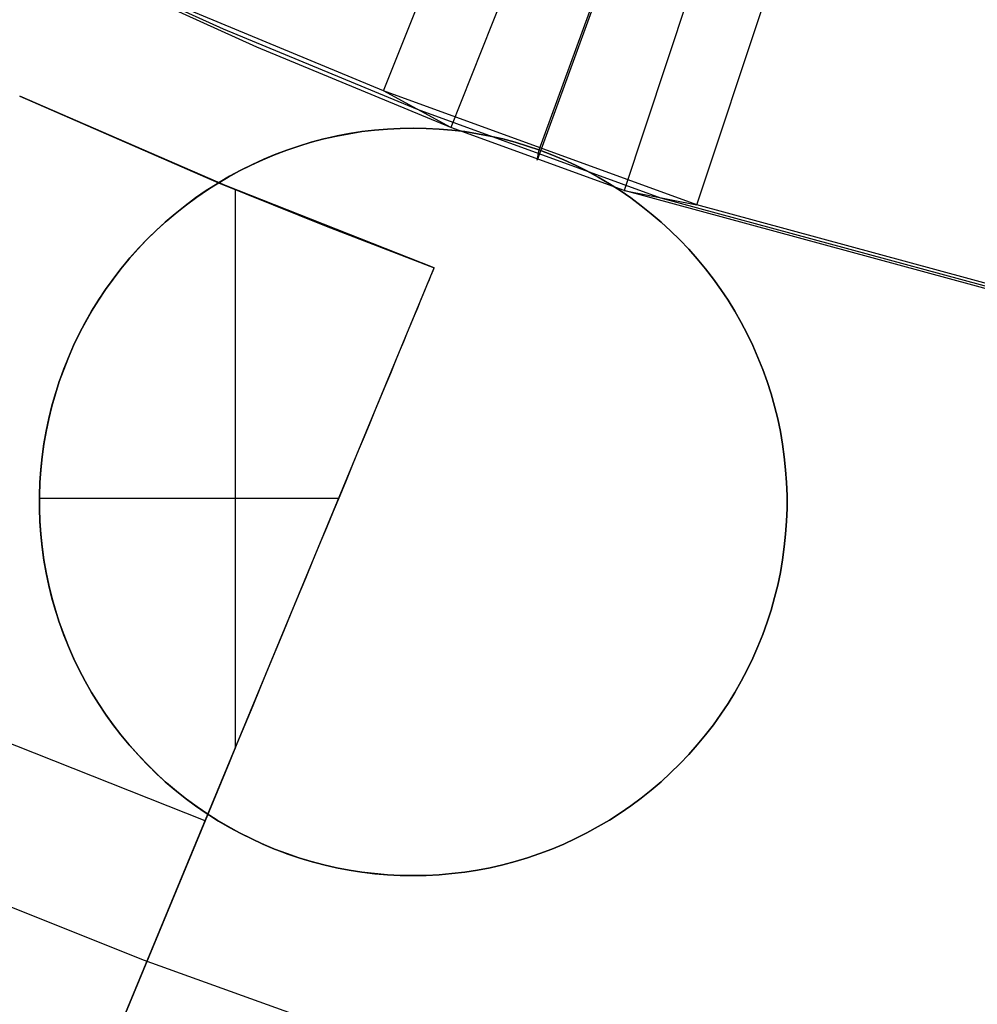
# Model space of a CAD drawing. Header units: millimetres. Extents: x 8929 to 10091, y -2708 to -1691.
# Tile 82 of 196: x 9500.96 to 9504.17, y -2080.94 to -2077.65. Entities that reach past the tile are written whole.
import ezdxf

# ---------------------------------------------------------------- set-up
doc = ezdxf.new("R2010")
doc.units = ezdxf.units.MM
doc.layers.add('COLOR EXT', color=7, linetype='Continuous')
doc.layers.add('PLASTICO NEGRO', color=7, linetype='Continuous')

msp = doc.modelspace()

# ---------------------------------------------------------------- linework, layer by layer
at = {"layer": 'COLOR EXT', "color": 30, "true_color": 0xff8d00}
for p, q in [((9500.9647, -2077.9071, 24.9035), (9500.9647, -2077.9071, 20.1035)), ((9500.9647, -2077.9071, 20.1035), (9501.6298, -2078.1966, 20.1035)), ((9501.6526, -2078.2061, 24.9035), (9500.9647, -2077.9071, 24.9035)), ((9500.9647, -2077.9071, 22.5035), (9501.6526, -2078.2061, 22.5035)), ((9502.1085, -2078.0257, 16.6035), (9502.0659, -2078.0324, 16.6035)), ((9502.0659, -2078.0324, 19.1035), (9502.1085, -2078.0257, 19.1035)), ((9502.11, -2078.0255, 20.1035), (9502.0677, -2078.0321, 20.1035)), ((9502.1513, -2078.0205, 16.6035), (9502.1085, -2078.0257, 16.6035)), ((9502.1085, -2078.0257, 19.1035), (9502.1513, -2078.0205, 19.1035)), ((9502.1524, -2078.0204, 20.1035), (9502.11, -2078.0255, 20.1035)), ((9502.1943, -2078.0168, 16.6035), (9502.1513, -2078.0205, 16.6035)), ((9502.1513, -2078.0205, 19.1035), (9502.1943, -2078.0168, 19.1035)), ((9502.1951, -2078.0168, 20.1035), (9502.1524, -2078.0204, 20.1035)), ((9502.2374, -2078.0146, 16.6035), (9502.1943, -2078.0168, 16.6035)), ((9502.1943, -2078.0168, 19.1035), (9502.2374, -2078.0146, 19.1035)), ((9502.2378, -2078.0146, 20.1035), (9502.1951, -2078.0168, 20.1035)), ((9502.2806, -2078.0138, 16.6035), (9502.2374, -2078.0146, 16.6035)), ((9502.2374, -2078.0146, 19.1035), (9502.2806, -2078.0138, 19.1035)), ((9502.2806, -2078.0138, 20.1035), (9502.2378, -2078.0146, 20.1035)), ((9502.2806, -2078.0138, 20.1035), (9502.3237, -2078.0146, 20.1035)), ((9502.2806, -2078.0138, 16.6035), (9502.2806, -2078.0138, 20.1035)), ((9502.3237, -2078.0146, 16.6035), (9502.2806, -2078.0138, 16.6035)), ((9502.2806, -2078.0138, 18.3535), (9502.3237, -2078.0146, 18.3535)), ((9502.3237, -2078.0146, 20.1035), (9502.3668, -2078.0168, 20.1035)), ((9502.3668, -2078.0168, 16.6035), (9502.3237, -2078.0146, 16.6035)), ((9502.3237, -2078.0146, 18.3535), (9502.3668, -2078.0168, 18.3535)), ((9502.3668, -2078.0168, 20.1035), (9502.4098, -2078.0205, 20.1035)), ((9502.4098, -2078.0205, 16.6035), (9502.3668, -2078.0168, 16.6035)), ((9502.3668, -2078.0168, 18.3535), (9502.4098, -2078.0205, 18.3535)), ((9502.4098, -2078.0205, 20.1035), (9502.4526, -2078.0257, 20.1035)), ((9502.4526, -2078.0257, 16.6035), (9502.4098, -2078.0205, 16.6035)), ((9502.4098, -2078.0205, 18.3535), (9502.4526, -2078.0257, 18.3535)), ((9502.4526, -2078.0257, 20.1035), (9502.4953, -2078.0324, 20.1035)), ((9502.4953, -2078.0324, 16.6035), (9502.4526, -2078.0257, 16.6035)), ((9502.4526, -2078.0257, 18.3535), (9502.4953, -2078.0324, 18.3535)), ((9501.9397, -2078.0612, 16.6035), (9501.8984, -2078.0737, 16.6035)), ((9501.8984, -2078.0737, 19.1035), (9501.9397, -2078.0612, 19.1035)), ((9501.9426, -2078.0604, 20.1035), (9501.9016, -2078.0727, 20.1035)), ((9501.9814, -2078.0502, 16.6035), (9501.9397, -2078.0612, 16.6035)), ((9501.9397, -2078.0612, 19.1035), (9501.9814, -2078.0502, 19.1035)), ((9501.984, -2078.0495, 20.1035), (9501.9426, -2078.0604, 20.1035)), ((9502.0235, -2078.0406, 16.6035), (9501.9814, -2078.0502, 16.6035)), ((9501.9814, -2078.0502, 19.1035), (9502.0235, -2078.0406, 19.1035)), ((9502.0257, -2078.0401, 20.1035), (9501.984, -2078.0495, 20.1035)), ((9502.0659, -2078.0324, 16.6035), (9502.0235, -2078.0406, 16.6035)), ((9502.0235, -2078.0406, 19.1035), (9502.0659, -2078.0324, 19.1035)), ((9502.0677, -2078.0321, 20.1035), (9502.0257, -2078.0401, 20.1035)), ((9502.4953, -2078.0324, 20.1035), (9502.5376, -2078.0406, 20.1035)), ((9502.5376, -2078.0406, 16.6035), (9502.4953, -2078.0324, 16.6035)), ((9502.4953, -2078.0324, 18.3535), (9502.5376, -2078.0406, 18.3535)), ((9502.5376, -2078.0406, 20.1035), (9502.5797, -2078.0502, 20.1035)), ((9502.5797, -2078.0502, 16.6035), (9502.5376, -2078.0406, 16.6035)), ((9502.5376, -2078.0406, 18.3535), (9502.5797, -2078.0502, 18.3535)), ((9502.5797, -2078.0502, 20.1035), (9502.6214, -2078.0612, 20.1035)), ((9502.6214, -2078.0612, 16.6035), (9502.5797, -2078.0502, 16.6035)), ((9502.5797, -2078.0502, 18.3535), (9502.6214, -2078.0612, 18.3535)), ((9502.6214, -2078.0612, 20.1035), (9502.6627, -2078.0737, 20.1035)), ((9502.6627, -2078.0737, 16.6035), (9502.6214, -2078.0612, 16.6035)), ((9502.6214, -2078.0612, 18.3535), (9502.6627, -2078.0737, 18.3535)), ((9501.8575, -2078.0876, 16.6035), (9501.8172, -2078.1029, 16.6035)), ((9501.8172, -2078.1029, 19.1035), (9501.8575, -2078.0876, 19.1035)), ((9501.8611, -2078.0863, 20.1035), (9501.821, -2078.1014, 20.1035)), ((9501.8984, -2078.0737, 16.6035), (9501.8575, -2078.0876, 16.6035)), ((9501.8575, -2078.0876, 19.1035), (9501.8984, -2078.0737, 19.1035)), ((9501.9016, -2078.0727, 20.1035), (9501.8611, -2078.0863, 20.1035)), ((9502.6627, -2078.0737, 20.1035), (9502.7036, -2078.0876, 20.1035)), ((9502.7036, -2078.0876, 16.6035), (9502.6627, -2078.0737, 16.6035)), ((9502.6627, -2078.0737, 18.3535), (9502.7036, -2078.0876, 18.3535)), ((9502.7036, -2078.0876, 20.1035), (9502.7439, -2078.1029, 20.1035)), ((9502.7439, -2078.1029, 16.6035), (9502.7036, -2078.0876, 16.6035)), ((9502.7036, -2078.0876, 18.3535), (9502.7439, -2078.1029, 18.3535)), ((9501.7774, -2078.1196, 16.6035), (9501.7382, -2078.1376, 16.6035)), ((9501.7382, -2078.1376, 19.1035), (9501.7774, -2078.1196, 19.1035)), ((9501.7815, -2078.1178, 20.1035), (9501.7426, -2078.1355, 20.1035)), ((9501.8172, -2078.1029, 16.6035), (9501.7774, -2078.1196, 16.6035)), ((9501.7774, -2078.1196, 19.1035), (9501.8172, -2078.1029, 19.1035)), ((9501.821, -2078.1014, 20.1035), (9501.7815, -2078.1178, 20.1035)), ((9502.7439, -2078.1029, 20.1035), (9502.7837, -2078.1196, 20.1035)), ((9502.7837, -2078.1196, 16.6035), (9502.7439, -2078.1029, 16.6035)), ((9502.7439, -2078.1029, 18.3535), (9502.7837, -2078.1196, 18.3535)), ((9502.7837, -2078.1196, 20.1035), (9502.8229, -2078.1376, 20.1035)), ((9502.8229, -2078.1376, 16.6035), (9502.7837, -2078.1196, 16.6035)), ((9502.7837, -2078.1196, 18.3535), (9502.8229, -2078.1376, 18.3535)), ((9501.6996, -2078.157, 16.6035), (9501.6618, -2078.1777, 16.6035)), ((9501.6618, -2078.1777, 19.1035), (9501.6996, -2078.157, 19.1035)), ((9501.7043, -2078.1546, 20.1035), (9501.6667, -2078.175, 20.1035)), ((9501.7382, -2078.1376, 16.6035), (9501.6996, -2078.157, 16.6035)), ((9501.6996, -2078.157, 19.1035), (9501.7382, -2078.1376, 19.1035)), ((9501.7426, -2078.1355, 20.1035), (9501.7043, -2078.1546, 20.1035)), ((9502.8229, -2078.1376, 20.1035), (9502.8615, -2078.157, 20.1035)), ((9502.8615, -2078.157, 16.6035), (9502.8229, -2078.1376, 16.6035)), ((9502.8229, -2078.1376, 18.3535), (9502.8615, -2078.157, 18.3535)), ((9502.8615, -2078.157, 20.1035), (9502.8993, -2078.1777, 20.1035)), ((9502.8993, -2078.1777, 16.6035), (9502.8615, -2078.157, 16.6035)), ((9502.8615, -2078.157, 18.3535), (9502.8993, -2078.1777, 18.3535)), ((9501.6618, -2078.1777, 16.6035), (9501.6247, -2078.1997, 16.6035)), ((9501.6247, -2078.1997, 19.1035), (9501.6618, -2078.1777, 19.1035)), ((9501.6667, -2078.175, 20.1035), (9501.6298, -2078.1966, 20.1035)), ((9502.8993, -2078.1777, 20.1035), (9502.9364, -2078.1997, 20.1035)), ((9502.9364, -2078.1997, 16.6035), (9502.8993, -2078.1777, 16.6035)), ((9502.8993, -2078.1777, 18.3535), (9502.9364, -2078.1997, 18.3535)), ((9501.5883, -2078.223, 16.6035), (9501.5528, -2078.2475, 16.6035)), ((9501.5528, -2078.2475, 19.1035), (9501.5883, -2078.223, 19.1035)), ((9501.5574, -2078.2443, 21.6035), (9501.5932, -2078.2198, 21.6035)), ((9501.6247, -2078.1997, 16.6035), (9501.5883, -2078.223, 16.6035)), ((9501.5883, -2078.223, 19.1035), (9501.6247, -2078.1997, 19.1035)), ((9501.5932, -2078.2198, 21.6035), (9501.6298, -2078.1966, 21.6035)), ((9501.6298, -2078.1966, 21.6035), (9501.9889, -2078.3421, 21.6035)), ((9501.6298, -2078.1966, 20.1035), (9501.6298, -2078.1966, 21.6035)), ((9502.3505, -2078.4811, 24.9035), (9501.6526, -2078.2061, 24.9035)), ((9501.6526, -2078.2061, 22.5035), (9502.3505, -2078.4811, 22.5035)), ((9501.6526, -2078.2061, 21.6035), (9501.6526, -2078.2061, 24.9035)), ((9501.6847, -2078.2193, 21.6035), (9501.6847, -2080.0884, 21.6035)), ((9502.9364, -2078.1997, 20.1035), (9502.9728, -2078.223, 20.1035)), ((9502.9728, -2078.223, 16.6035), (9502.9364, -2078.1997, 16.6035)), ((9502.9364, -2078.1997, 18.3535), (9502.9728, -2078.223, 18.3535)), ((9502.9728, -2078.223, 20.1035), (9503.0083, -2078.2475, 20.1035)), ((9503.0083, -2078.2475, 16.6035), (9502.9728, -2078.223, 16.6035)), ((9502.9728, -2078.223, 18.3535), (9503.0083, -2078.2475, 18.3535)), ((9501.5528, -2078.2475, 16.6035), (9501.5182, -2078.2732, 16.6035)), ((9501.5182, -2078.2732, 19.1035), (9501.5528, -2078.2475, 19.1035)), ((9501.5224, -2078.27, 21.6035), (9501.5574, -2078.2443, 21.6035)), ((9503.0083, -2078.2475, 20.1035), (9503.0429, -2078.2732, 20.1035)), ((9503.0429, -2078.2732, 16.6035), (9503.0083, -2078.2475, 16.6035)), ((9503.0083, -2078.2475, 18.3535), (9503.0429, -2078.2732, 18.3535)), ((9501.5182, -2078.2732, 16.6035), (9501.4844, -2078.3001, 16.6035)), ((9501.4844, -2078.3001, 19.1035), (9501.5182, -2078.2732, 19.1035)), ((9501.4884, -2078.2969, 21.6035), (9501.5224, -2078.27, 21.6035)), ((9503.0429, -2078.2732, 20.1035), (9503.0767, -2078.3001, 20.1035)), ((9503.0767, -2078.3001, 16.6035), (9503.0429, -2078.2732, 16.6035)), ((9503.0429, -2078.2732, 18.3535), (9503.0767, -2078.3001, 18.3535)), ((9501.4233, -2078.3541, 21.6035), (9501.4553, -2078.3249, 21.6035)), ((9501.4844, -2078.3001, 16.6035), (9501.4516, -2078.3282, 16.6035)), ((9501.4516, -2078.3282, 19.1035), (9501.4844, -2078.3001, 19.1035)), ((9501.4553, -2078.3249, 21.6035), (9501.4884, -2078.2969, 21.6035)), ((9503.0767, -2078.3001, 20.1035), (9503.1095, -2078.3282, 20.1035)), ((9503.1095, -2078.3282, 16.6035), (9503.0767, -2078.3001, 16.6035)), ((9503.0767, -2078.3001, 18.3535), (9503.1095, -2078.3282, 18.3535)), ((9501.4198, -2078.3574, 16.6035), (9501.3891, -2078.3876, 16.6035)), ((9501.3891, -2078.3876, 19.1035), (9501.4198, -2078.3574, 19.1035)), ((9501.3922, -2078.3844, 21.6035), (9501.4233, -2078.3541, 21.6035)), ((9501.4516, -2078.3282, 16.6035), (9501.4198, -2078.3574, 16.6035)), ((9501.4198, -2078.3574, 19.1035), (9501.4516, -2078.3282, 19.1035)), ((9501.9889, -2078.3421, 21.6035), (9502.3505, -2078.4811, 21.6035)), ((9503.1095, -2078.3282, 20.1035), (9503.1413, -2078.3574, 20.1035)), ((9503.1413, -2078.3574, 16.6035), (9503.1095, -2078.3282, 16.6035)), ((9503.1095, -2078.3282, 18.3535), (9503.1413, -2078.3574, 18.3535)), ((9503.1413, -2078.3574, 20.1035), (9503.172, -2078.3876, 20.1035)), ((9503.172, -2078.3876, 16.6035), (9503.1413, -2078.3574, 16.6035)), ((9503.1413, -2078.3574, 18.3535), (9503.172, -2078.3876, 18.3535)), ((9501.3891, -2078.3876, 16.6035), (9501.3594, -2078.4189, 16.6035)), ((9501.3594, -2078.4189, 19.1035), (9501.3891, -2078.3876, 19.1035)), ((9501.3623, -2078.4158, 21.6035), (9501.3922, -2078.3844, 21.6035)), ((9503.172, -2078.3876, 20.1035), (9503.2017, -2078.4189, 20.1035)), ((9503.2017, -2078.4189, 16.6035), (9503.172, -2078.3876, 16.6035)), ((9503.172, -2078.3876, 18.3535), (9503.2017, -2078.4189, 18.3535)), ((9501.3594, -2078.4189, 16.6035), (9501.3307, -2078.4512, 16.6035)), ((9501.3307, -2078.4512, 19.1035), (9501.3594, -2078.4189, 19.1035)), ((9501.3334, -2078.4481, 21.6035), (9501.3623, -2078.4158, 21.6035)), ((9503.2017, -2078.4189, 20.1035), (9503.2304, -2078.4512, 20.1035)), ((9503.2304, -2078.4512, 16.6035), (9503.2017, -2078.4189, 16.6035)), ((9503.2017, -2078.4189, 18.3535), (9503.2304, -2078.4512, 18.3535)), ((9501.3307, -2078.4512, 16.6035), (9501.3033, -2078.4845, 16.6035)), ((9501.3033, -2078.4845, 19.1035), (9501.3307, -2078.4512, 19.1035)), ((9501.3057, -2078.4815, 21.6035), (9501.3334, -2078.4481, 21.6035)), ((9503.2304, -2078.4512, 20.1035), (9503.2578, -2078.4845, 20.1035)), ((9503.2578, -2078.4845, 16.6035), (9503.2304, -2078.4512, 16.6035)), ((9503.2304, -2078.4512, 18.3535), (9503.2578, -2078.4845, 18.3535)), ((9498.235, -2088.4168, 21.7535), (9502.3505, -2078.4811, 21.7535)), ((9501.3033, -2078.4845, 16.6035), (9501.2769, -2078.5187, 16.6035)), ((9501.2769, -2078.5187, 19.1035), (9501.3033, -2078.4845, 19.1035)), ((9501.2791, -2078.5157, 21.6035), (9501.3057, -2078.4815, 21.6035)), ((9501.5937, -2080.3082, 21.6035), (9502.3505, -2078.4811, 21.6035)), ((9502.3486, -2078.4857, 25.0431), (9502.3463, -2078.4913, 25.1126)), ((9502.35, -2078.4823, 24.9733), (9502.3486, -2078.4857, 25.0431)), ((9502.3505, -2078.4811, 24.9035), (9502.35, -2078.4823, 24.9733)), ((9502.3505, -2078.4811, 21.6035), (9502.3505, -2078.4811, 24.9035)), ((9503.2578, -2078.4845, 20.1035), (9503.2842, -2078.5187, 20.1035)), ((9503.2842, -2078.5187, 16.6035), (9503.2578, -2078.4845, 16.6035)), ((9503.2578, -2078.4845, 18.3535), (9503.2842, -2078.5187, 18.3535)), ((9501.2769, -2078.5187, 16.6035), (9501.2518, -2078.5538, 16.6035)), ((9501.2518, -2078.5538, 19.1035), (9501.2769, -2078.5187, 19.1035)), ((9501.2538, -2078.5509, 21.6035), (9501.2791, -2078.5157, 21.6035)), ((9502.3337, -2078.5216, 25.3194), (9502.3277, -2078.5362, 25.3875)), ((9502.3388, -2078.5093, 25.2509), (9502.3337, -2078.5216, 25.3194)), ((9502.343, -2078.4992, 25.1819), (9502.3388, -2078.5093, 25.2509)), ((9502.3463, -2078.4913, 25.1126), (9502.343, -2078.4992, 25.1819)), ((9503.2842, -2078.5187, 20.1035), (9503.3093, -2078.5538, 20.1035)), ((9503.3093, -2078.5538, 16.6035), (9503.2842, -2078.5187, 16.6035)), ((9503.2842, -2078.5187, 18.3535), (9503.3093, -2078.5538, 18.3535)), ((9501.2518, -2078.5538, 16.6035), (9501.2279, -2078.5897, 16.6035)), ((9501.2279, -2078.5897, 19.1035), (9501.2518, -2078.5538, 19.1035)), ((9501.2297, -2078.587, 21.6035), (9501.2538, -2078.5509, 21.6035)), ((9502.3208, -2078.5529, 25.4549), (9502.313, -2078.5718, 25.5217)), ((9502.3277, -2078.5362, 25.3875), (9502.3208, -2078.5529, 25.4549)), ((9503.3093, -2078.5538, 20.1035), (9503.3332, -2078.5897, 20.1035)), ((9503.3332, -2078.5897, 16.6035), (9503.3093, -2078.5538, 16.6035)), ((9503.3093, -2078.5538, 18.3535), (9503.3332, -2078.5897, 18.3535)), ((9501.2068, -2078.6238, 21.6035), (9501.2297, -2078.587, 21.6035)), ((9502.313, -2078.5718, 25.5217), (9502.3043, -2078.5928, 25.5877)), ((9501.2279, -2078.5897, 16.6035), (9501.2053, -2078.6264, 16.6035)), ((9501.2053, -2078.6264, 19.1035), (9501.2279, -2078.5897, 19.1035)), ((9502.2947, -2078.6159, 25.6529), (9502.2842, -2078.6411, 25.7172)), ((9502.3043, -2078.5928, 25.5877), (9502.2947, -2078.6159, 25.6529)), ((9503.3332, -2078.5897, 20.1035), (9503.3558, -2078.6264, 20.1035)), ((9503.3558, -2078.6264, 16.6035), (9503.3332, -2078.5897, 16.6035)), ((9503.3332, -2078.5897, 18.3535), (9503.3558, -2078.6264, 18.3535)), ((9501.2053, -2078.6264, 16.6035), (9501.1839, -2078.6639, 16.6035)), ((9501.1839, -2078.6639, 19.1035), (9501.2053, -2078.6264, 19.1035)), ((9501.1853, -2078.6615, 21.6035), (9501.2068, -2078.6238, 21.6035)), ((9502.2842, -2078.6411, 25.7172), (9502.2729, -2078.6684, 25.7804)), ((9503.3558, -2078.6264, 20.1035), (9503.3772, -2078.6639, 20.1035)), ((9503.3772, -2078.6639, 16.6035), (9503.3558, -2078.6264, 16.6035)), ((9503.3558, -2078.6264, 18.3535), (9503.3772, -2078.6639, 18.3535)), ((9501.1839, -2078.6639, 16.6035), (9501.1639, -2078.7021, 16.6035)), ((9501.1639, -2078.7021, 19.1035), (9501.1839, -2078.6639, 19.1035)), ((9501.165, -2078.6998, 21.6035), (9501.1853, -2078.6615, 21.6035)), ((9502.2729, -2078.6684, 25.7804), (9502.2608, -2078.6977, 25.8426)), ((9503.3772, -2078.6639, 20.1035), (9503.3972, -2078.7021, 20.1035)), ((9503.3972, -2078.7021, 16.6035), (9503.3772, -2078.6639, 16.6035)), ((9503.3772, -2078.6639, 18.3535), (9503.3972, -2078.7021, 18.3535)), ((9501.1639, -2078.7021, 16.6035), (9501.1451, -2078.741, 16.6035)), ((9501.1451, -2078.741, 19.1035), (9501.1639, -2078.7021, 19.1035)), ((9501.1461, -2078.7389, 21.6035), (9501.165, -2078.6998, 21.6035)), ((9502.2608, -2078.6977, 25.8426), (9502.2478, -2078.729, 25.9037)), ((9503.3972, -2078.7021, 20.1035), (9503.416, -2078.741, 20.1035)), ((9503.416, -2078.741, 16.6035), (9503.3972, -2078.7021, 16.6035)), ((9503.3972, -2078.7021, 18.3535), (9503.416, -2078.741, 18.3535)), ((9501.1451, -2078.741, 16.6035), (9501.1278, -2078.7805, 16.6035)), ((9501.1278, -2078.7805, 19.1035), (9501.1451, -2078.741, 19.1035)), ((9501.1286, -2078.7785, 21.6035), (9501.1461, -2078.7389, 21.6035)), ((9502.2478, -2078.729, 25.9037), (9502.2341, -2078.7623, 25.9635)), ((9503.416, -2078.741, 20.1035), (9503.4333, -2078.7805, 20.1035)), ((9503.4333, -2078.7805, 16.6035), (9503.416, -2078.741, 16.6035)), ((9503.416, -2078.741, 18.3535), (9503.4333, -2078.7805, 18.3535)), ((9501.1278, -2078.7805, 16.6035), (9501.1118, -2078.8206, 16.6035)), ((9501.1118, -2078.8206, 19.1035), (9501.1278, -2078.7805, 19.1035)), ((9501.1125, -2078.8188, 21.6035), (9501.1286, -2078.7785, 21.6035)), ((9502.2341, -2078.7623, 25.9635), (9502.2195, -2078.7974, 26.0221)), ((9503.4333, -2078.7805, 20.1035), (9503.4493, -2078.8206, 20.1035)), ((9503.4493, -2078.8206, 16.6035), (9503.4333, -2078.7805, 16.6035)), ((9503.4333, -2078.7805, 18.3535), (9503.4493, -2078.8206, 18.3535)), ((9501.0977, -2078.8596, 21.6035), (9501.1125, -2078.8188, 21.6035)), ((9502.2195, -2078.7974, 26.0221), (9502.2042, -2078.8344, 26.0793)), ((9501.1118, -2078.8206, 16.6035), (9501.0972, -2078.8612, 16.6035)), ((9501.0972, -2078.8612, 19.1035), (9501.1118, -2078.8206, 19.1035)), ((9502.2042, -2078.8344, 26.0793), (9502.1881, -2078.8733, 26.135)), ((9503.4493, -2078.8206, 20.1035), (9503.4639, -2078.8612, 20.1035)), ((9503.4639, -2078.8612, 16.6035), (9503.4493, -2078.8206, 16.6035)), ((9503.4493, -2078.8206, 18.3535), (9503.4639, -2078.8612, 18.3535)), ((9501.0972, -2078.8612, 16.6035), (9501.084, -2078.9023, 16.6035)), ((9501.084, -2078.9023, 19.1035), (9501.0972, -2078.8612, 19.1035)), ((9501.0844, -2078.9008, 21.6035), (9501.0977, -2078.8596, 21.6035)), ((9502.1881, -2078.8733, 26.135), (9502.1713, -2078.9139, 26.1893)), ((9503.4639, -2078.8612, 20.1035), (9503.4771, -2078.9023, 20.1035)), ((9503.4771, -2078.9023, 16.6035), (9503.4639, -2078.8612, 16.6035)), ((9503.4639, -2078.8612, 18.3535), (9503.4771, -2078.9023, 18.3535)), ((9501.084, -2078.9023, 16.6035), (9501.0722, -2078.9438, 16.6035)), ((9501.0722, -2078.9438, 19.1035), (9501.084, -2078.9023, 19.1035)), ((9501.0725, -2078.9425, 21.6035), (9501.0844, -2078.9008, 21.6035)), ((9502.1713, -2078.9139, 26.1893), (9502.1537, -2078.9562, 26.242)), ((9503.4771, -2078.9023, 20.1035), (9503.4889, -2078.9438, 20.1035)), ((9503.4889, -2078.9438, 16.6035), (9503.4771, -2078.9023, 16.6035)), ((9503.4771, -2078.9023, 18.3535), (9503.4889, -2078.9438, 18.3535)), ((9501.0722, -2078.9438, 16.6035), (9501.0619, -2078.9857, 16.6035)), ((9501.0619, -2078.9857, 19.1035), (9501.0722, -2078.9438, 19.1035)), ((9501.0621, -2078.9846, 21.6035), (9501.0725, -2078.9425, 21.6035)), ((9503.4889, -2078.9438, 20.1035), (9503.4992, -2078.9857, 20.1035)), ((9503.4992, -2078.9857, 16.6035), (9503.4889, -2078.9438, 16.6035)), ((9503.4889, -2078.9438, 18.3535), (9503.4992, -2078.9857, 18.3535)), ((9502.1537, -2078.9562, 26.242), (9502.1355, -2079.0002, 26.293)), ((9501.0619, -2078.9857, 16.6035), (9501.053, -2079.0279, 16.6035)), ((9501.053, -2079.0279, 19.1035), (9501.0619, -2078.9857, 19.1035)), ((9501.0532, -2079.0271, 21.6035), (9501.0621, -2078.9846, 21.6035)), ((9502.1355, -2079.0002, 26.293), (9502.1166, -2079.0459, 26.3424)), ((9503.4992, -2078.9857, 20.1035), (9503.5081, -2079.0279, 20.1035)), ((9503.5081, -2079.0279, 16.6035), (9503.4992, -2078.9857, 16.6035)), ((9503.4992, -2078.9857, 18.3535), (9503.5081, -2079.0279, 18.3535)), ((9501.053, -2079.0279, 16.6035), (9501.0456, -2079.0704, 16.6035)), ((9501.0456, -2079.0704, 19.1035), (9501.053, -2079.0279, 19.1035)), ((9501.0457, -2079.0698, 21.6035), (9501.0532, -2079.0271, 21.6035)), ((9502.1166, -2079.0459, 26.3424), (9502.097, -2079.0931, 26.39)), ((9503.5081, -2079.0279, 20.1035), (9503.5155, -2079.0704, 20.1035)), ((9503.5155, -2079.0704, 16.6035), (9503.5081, -2079.0279, 16.6035)), ((9503.5081, -2079.0279, 18.3535), (9503.5155, -2079.0704, 18.3535)), ((9501.0397, -2079.1127, 21.6035), (9501.0457, -2079.0698, 21.6035)), ((9501.0456, -2079.0704, 16.6035), (9501.0397, -2079.1132, 16.6035)), ((9501.0397, -2079.1132, 19.1035), (9501.0456, -2079.0704, 19.1035)), ((9503.5155, -2079.0704, 20.1035), (9503.5214, -2079.1132, 20.1035)), ((9503.5214, -2079.1132, 16.6035), (9503.5155, -2079.0704, 16.6035)), ((9503.5155, -2079.0704, 18.3535), (9503.5214, -2079.1132, 18.3535)), ((9501.0352, -2079.1559, 21.6035), (9501.0397, -2079.1127, 21.6035)), ((9501.0397, -2079.1132, 16.6035), (9501.0352, -2079.1561, 16.6035)), ((9501.0352, -2079.1561, 19.1035), (9501.0397, -2079.1132, 19.1035)), ((9502.097, -2079.0931, 26.39), (9502.0769, -2079.1418, 26.4358)), ((9503.5214, -2079.1132, 20.1035), (9503.5259, -2079.1561, 20.1035)), ((9503.5259, -2079.1561, 16.6035), (9503.5214, -2079.1132, 16.6035)), ((9503.5214, -2079.1132, 18.3535), (9503.5259, -2079.1561, 18.3535)), ((9502.0769, -2079.1418, 26.4358), (9502.0561, -2079.1919, 26.4797)), ((9501.0322, -2079.1991, 21.6035), (9501.0352, -2079.1559, 21.6035)), ((9501.0352, -2079.1561, 16.6035), (9501.0322, -2079.1991, 16.6035)), ((9501.0322, -2079.1991, 19.1035), (9501.0352, -2079.1561, 19.1035)), ((9503.5259, -2079.1561, 20.1035), (9503.5289, -2079.1991, 20.1035)), ((9503.5289, -2079.1991, 16.6035), (9503.5259, -2079.1561, 16.6035)), ((9503.5259, -2079.1561, 18.3535), (9503.5289, -2079.1991, 18.3535)), ((9501.0307, -2079.2425, 21.6035), (9501.0322, -2079.1991, 21.6035)), ((9501.0322, -2079.1991, 16.6035), (9501.0307, -2079.2423, 16.6035)), ((9501.0307, -2079.2423, 19.1035), (9501.0322, -2079.1991, 19.1035)), ((9502.0561, -2079.1919, 26.4797), (9502.0347, -2079.2434, 26.5218)), ((9503.5289, -2079.1991, 20.1035), (9503.5304, -2079.2423, 20.1035)), ((9503.5304, -2079.2423, 16.6035), (9503.5289, -2079.1991, 16.6035)), ((9503.5289, -2079.1991, 18.3535), (9503.5304, -2079.2423, 18.3535)), ((9501.0307, -2079.2423, 16.6035), (9501.0307, -2079.2854, 16.6035)), ((9501.0307, -2079.2854, 19.1035), (9501.0307, -2079.2423, 19.1035)), ((9501.0307, -2079.2858, 21.6035), (9501.0307, -2079.2425, 21.6035)), ((9502.0347, -2079.2434, 26.5218), (9502.0129, -2079.2963, 26.5618)), ((9503.5304, -2079.2423, 20.1035), (9503.5304, -2079.2854, 20.1035)), ((9503.5304, -2079.2854, 16.6035), (9503.5304, -2079.2423, 16.6035)), ((9503.5304, -2079.2423, 18.3535), (9503.5304, -2079.2854, 18.3535)), ((9502.031, -2079.2524, 21.6035), (9501.0306, -2079.2524, 21.6035)), ((9501.0306, -2079.2638, 21.6035), (9501.0306, -2079.2638, 16.6035)), ((9503.5306, -2079.2638, 20.1035), (9503.5306, -2079.2638, 16.6035)), ((9501.0307, -2079.2854, 16.6035), (9501.0322, -2079.3285, 16.6035)), ((9501.0322, -2079.3285, 19.1035), (9501.0307, -2079.2854, 19.1035)), ((9501.0323, -2079.3292, 21.6035), (9501.0307, -2079.2858, 21.6035)), ((9502.0129, -2079.2963, 26.5618), (9501.9904, -2079.3504, 26.5998)), ((9503.5304, -2079.2854, 20.1035), (9503.5289, -2079.3285, 20.1035)), ((9503.5289, -2079.3285, 16.6035), (9503.5304, -2079.2854, 16.6035)), ((9503.5304, -2079.2854, 18.3535), (9503.5289, -2079.3285, 18.3535)), ((9501.0322, -2079.3285, 16.6035), (9501.0352, -2079.3716, 16.6035)), ((9501.0352, -2079.3716, 19.1035), (9501.0322, -2079.3285, 19.1035)), ((9501.0353, -2079.3724, 21.6035), (9501.0323, -2079.3292, 21.6035)), ((9503.5289, -2079.3285, 20.1035), (9503.5259, -2079.3716, 20.1035)), ((9503.5259, -2079.3716, 16.6035), (9503.5289, -2079.3285, 16.6035)), ((9503.5289, -2079.3285, 18.3535), (9503.5259, -2079.3716, 18.3535)), ((9501.0352, -2079.3716, 16.6035), (9501.0397, -2079.4145, 16.6035)), ((9501.0397, -2079.4145, 19.1035), (9501.0352, -2079.3716, 19.1035)), ((9501.0398, -2079.4156, 21.6035), (9501.0353, -2079.3724, 21.6035)), ((9501.9904, -2079.3504, 26.5998), (9501.9675, -2079.4057, 26.6358)), ((9503.5259, -2079.3716, 20.1035), (9503.5214, -2079.4145, 20.1035)), ((9503.5214, -2079.4145, 16.6035), (9503.5259, -2079.3716, 16.6035)), ((9503.5259, -2079.3716, 18.3535), (9503.5214, -2079.4145, 18.3535)), ((9501.9675, -2079.4057, 26.6358), (9501.9442, -2079.4621, 26.6696)), ((9501.0397, -2079.4145, 16.6035), (9501.0456, -2079.4572, 16.6035)), ((9501.0456, -2079.4572, 19.1035), (9501.0397, -2079.4145, 19.1035)), ((9501.0458, -2079.4585, 21.6035), (9501.0398, -2079.4156, 21.6035)), ((9503.5214, -2079.4145, 20.1035), (9503.5155, -2079.4572, 20.1035)), ((9503.5155, -2079.4572, 16.6035), (9503.5214, -2079.4145, 16.6035)), ((9503.5214, -2079.4145, 18.3535), (9503.5155, -2079.4572, 18.3535)), ((9501.0456, -2079.4572, 16.6035), (9501.053, -2079.4998, 16.6035)), ((9501.053, -2079.4998, 19.1035), (9501.0456, -2079.4572, 19.1035)), ((9501.0533, -2079.5012, 21.6035), (9501.0458, -2079.4585, 21.6035)), ((9501.9442, -2079.4621, 26.6696), (9501.9203, -2079.5196, 26.7013)), ((9503.5155, -2079.4572, 20.1035), (9503.5081, -2079.4998, 20.1035)), ((9503.5081, -2079.4998, 16.6035), (9503.5155, -2079.4572, 16.6035)), ((9503.5155, -2079.4572, 18.3535), (9503.5081, -2079.4998, 18.3535)), ((9501.053, -2079.4998, 16.6035), (9501.0619, -2079.542, 16.6035)), ((9501.0619, -2079.542, 19.1035), (9501.053, -2079.4998, 19.1035)), ((9501.0623, -2079.5437, 21.6035), (9501.0533, -2079.5012, 21.6035)), ((9503.5081, -2079.4998, 20.1035), (9503.4992, -2079.542, 20.1035)), ((9503.4992, -2079.542, 16.6035), (9503.5081, -2079.4998, 16.6035)), ((9503.5081, -2079.4998, 18.3535), (9503.4992, -2079.542, 18.3535)), ((9501.0619, -2079.542, 16.6035), (9501.0722, -2079.5839, 16.6035)), ((9501.0722, -2079.5839, 19.1035), (9501.0619, -2079.542, 19.1035)), ((9501.0727, -2079.5857, 21.6035), (9501.0623, -2079.5437, 21.6035)), ((9501.9203, -2079.5196, 26.7013), (9501.8961, -2079.5781, 26.7308)), ((9503.4992, -2079.542, 20.1035), (9503.4889, -2079.5839, 20.1035)), ((9503.4889, -2079.5839, 16.6035), (9503.4992, -2079.542, 16.6035)), ((9503.4992, -2079.542, 18.3535), (9503.4889, -2079.5839, 18.3535)), ((9501.0722, -2079.5839, 16.6035), (9501.084, -2079.6254, 16.6035)), ((9501.084, -2079.6254, 19.1035), (9501.0722, -2079.5839, 19.1035)), ((9501.0846, -2079.6275, 21.6035), (9501.0727, -2079.5857, 21.6035)), ((9501.8961, -2079.5781, 26.7308), (9501.8715, -2079.6375, 26.758)), ((9503.4889, -2079.5839, 20.1035), (9503.4771, -2079.6254, 20.1035)), ((9503.4771, -2079.6254, 16.6035), (9503.4889, -2079.5839, 16.6035)), ((9503.4889, -2079.5839, 18.3535), (9503.4771, -2079.6254, 18.3535)), ((9501.084, -2079.6254, 16.6035), (9501.0972, -2079.6665, 16.6035)), ((9501.0972, -2079.6665, 19.1035), (9501.084, -2079.6254, 19.1035)), ((9501.0979, -2079.6687, 21.6035), (9501.0846, -2079.6275, 21.6035)), ((9501.8715, -2079.6375, 26.758), (9501.8466, -2079.6977, 26.783)), ((9503.4771, -2079.6254, 20.1035), (9503.4639, -2079.6665, 20.1035)), ((9503.4639, -2079.6665, 16.6035), (9503.4771, -2079.6254, 16.6035)), ((9503.4771, -2079.6254, 18.3535), (9503.4639, -2079.6665, 18.3535)), ((9501.0972, -2079.6665, 16.6035), (9501.1118, -2079.7071, 16.6035)), ((9501.1118, -2079.7071, 19.1035), (9501.0972, -2079.6665, 19.1035)), ((9501.1127, -2079.7095, 21.6035), (9501.0979, -2079.6687, 21.6035)), ((9503.4639, -2079.6665, 20.1035), (9503.4493, -2079.7071, 20.1035)), ((9503.4493, -2079.7071, 16.6035), (9503.4639, -2079.6665, 16.6035)), ((9503.4639, -2079.6665, 18.3535), (9503.4493, -2079.7071, 18.3535)), ((9501.1118, -2079.7071, 16.6035), (9501.1278, -2079.7472, 16.6035)), ((9501.1278, -2079.7472, 19.1035), (9501.1118, -2079.7071, 19.1035)), ((9501.8466, -2079.6977, 26.783), (9501.8213, -2079.7587, 26.8058)), ((9503.4493, -2079.7071, 20.1035), (9503.4333, -2079.7472, 20.1035)), ((9503.4333, -2079.7472, 16.6035), (9503.4493, -2079.7071, 16.6035)), ((9503.4493, -2079.7071, 18.3535), (9503.4333, -2079.7472, 18.3535)), ((9501.1289, -2079.7497, 21.6035), (9501.1127, -2079.7095, 21.6035)), ((9501.1278, -2079.7472, 16.6035), (9501.1451, -2079.7867, 16.6035)), ((9501.1451, -2079.7867, 19.1035), (9501.1278, -2079.7472, 19.1035)), ((9501.1464, -2079.7894, 21.6035), (9501.1289, -2079.7497, 21.6035)), ((9501.8213, -2079.7587, 26.8058), (9501.7957, -2079.8204, 26.8262)), ((9503.4333, -2079.7472, 20.1035), (9503.416, -2079.7867, 20.1035)), ((9503.416, -2079.7867, 16.6035), (9503.4333, -2079.7472, 16.6035)), ((9503.4333, -2079.7472, 18.3535), (9503.416, -2079.7867, 18.3535)), ((9501.1451, -2079.7867, 16.6035), (9501.1639, -2079.8255, 16.6035)), ((9501.1639, -2079.8255, 19.1035), (9501.1451, -2079.7867, 19.1035)), ((9501.1653, -2079.8284, 21.6035), (9501.1464, -2079.7894, 21.6035)), ((9503.416, -2079.7867, 20.1035), (9503.3972, -2079.8255, 20.1035)), ((9503.3972, -2079.8255, 16.6035), (9503.416, -2079.7867, 16.6035)), ((9503.416, -2079.7867, 18.3535), (9503.3972, -2079.8255, 18.3535)), ((9501.1639, -2079.8255, 16.6035), (9501.1839, -2079.8638, 16.6035)), ((9501.1839, -2079.8638, 19.1035), (9501.1639, -2079.8255, 19.1035)), ((9501.1856, -2079.8668, 21.6035), (9501.1653, -2079.8284, 21.6035)), ((9501.7957, -2079.8204, 26.8262), (9501.7699, -2079.8828, 26.8442)), ((9503.3972, -2079.8255, 20.1035), (9503.3772, -2079.8638, 20.1035)), ((9503.3772, -2079.8638, 16.6035), (9503.3972, -2079.8255, 16.6035)), ((9503.3972, -2079.8255, 18.3535), (9503.3772, -2079.8638, 18.3535)), ((9501.1839, -2079.8638, 16.6035), (9501.2053, -2079.9012, 16.6035)), ((9501.2053, -2079.9012, 19.1035), (9501.1839, -2079.8638, 19.1035)), ((9501.2071, -2079.9044, 21.6035), (9501.1856, -2079.8668, 21.6035)), ((9503.3772, -2079.8638, 20.1035), (9503.3558, -2079.9012, 20.1035)), ((9503.3558, -2079.9012, 16.6035), (9503.3772, -2079.8638, 16.6035)), ((9503.3772, -2079.8638, 18.3535), (9503.3558, -2079.9012, 18.3535)), ((9501.2053, -2079.9012, 16.6035), (9501.2279, -2079.938, 16.6035)), ((9501.2279, -2079.938, 19.1035), (9501.2053, -2079.9012, 19.1035)), ((9501.23, -2079.9412, 21.6035), (9501.2071, -2079.9044, 21.6035)), ((9501.7699, -2079.8828, 26.8442), (9501.7439, -2079.9456, 26.8599)), ((9503.3558, -2079.9012, 20.1035), (9503.3332, -2079.938, 20.1035)), ((9503.3332, -2079.938, 16.6035), (9503.3558, -2079.9012, 16.6035)), ((9503.3558, -2079.9012, 18.3535), (9503.3332, -2079.938, 18.3535)), ((9501.2279, -2079.938, 16.6035), (9501.2518, -2079.9739, 16.6035)), ((9501.2518, -2079.9739, 19.1035), (9501.2279, -2079.938, 19.1035)), ((9503.3332, -2079.938, 20.1035), (9503.3093, -2079.9739, 20.1035)), ((9503.3093, -2079.9739, 16.6035), (9503.3332, -2079.938, 16.6035)), ((9503.3332, -2079.938, 18.3535), (9503.3093, -2079.9739, 18.3535)), ((9501.2541, -2079.9773, 21.6035), (9501.23, -2079.9412, 21.6035)), ((9501.7439, -2079.9456, 26.8599), (9501.7177, -2080.0089, 26.8732)), ((9501.2518, -2079.9739, 16.6035), (9501.2769, -2080.009, 16.6035)), ((9501.2769, -2080.009, 19.1035), (9501.2518, -2079.9739, 19.1035)), ((9501.2795, -2080.0124, 21.6035), (9501.2541, -2079.9773, 21.6035)), ((9503.3093, -2079.9739, 20.1035), (9503.2842, -2080.009, 20.1035)), ((9503.2842, -2080.009, 16.6035), (9503.3093, -2079.9739, 16.6035)), ((9503.3093, -2079.9739, 18.3535), (9503.2842, -2080.009, 18.3535)), ((9501.2769, -2080.009, 16.6035), (9501.3033, -2080.0432, 16.6035)), ((9501.3033, -2080.0432, 19.1035), (9501.2769, -2080.009, 19.1035)), ((9501.3061, -2080.0467, 21.6035), (9501.2795, -2080.0124, 21.6035)), ((9501.7177, -2080.0089, 26.8732), (9501.6913, -2080.0727, 26.8841)), ((9503.2842, -2080.009, 20.1035), (9503.2578, -2080.0432, 20.1035)), ((9503.2578, -2080.0432, 16.6035), (9503.2842, -2080.009, 16.6035)), ((9503.2842, -2080.009, 18.3535), (9503.2578, -2080.0432, 18.3535)), ((9501.5847, -2080.3299, 26.9035), (9500.8873, -2080.0538, 26.9035)), ((9501.3033, -2080.0432, 16.6035), (9501.3307, -2080.0765, 16.6035)), ((9501.3307, -2080.0765, 19.1035), (9501.3033, -2080.0432, 19.1035)), ((9501.3338, -2080.08, 21.6035), (9501.3061, -2080.0467, 21.6035)), ((9503.2578, -2080.0432, 20.1035), (9503.2304, -2080.0765, 20.1035)), ((9503.2304, -2080.0765, 16.6035), (9503.2578, -2080.0432, 16.6035)), ((9503.2578, -2080.0432, 18.3535), (9503.2304, -2080.0765, 18.3535)), ((9501.3307, -2080.0765, 16.6035), (9501.3594, -2080.1088, 16.6035)), ((9501.3594, -2080.1088, 19.1035), (9501.3307, -2080.0765, 19.1035)), ((9501.3627, -2080.1124, 21.6035), (9501.3338, -2080.08, 21.6035)), ((9501.6913, -2080.0727, 26.8841), (9501.6647, -2080.1367, 26.8926)), ((9503.2304, -2080.0765, 20.1035), (9503.2017, -2080.1088, 20.1035)), ((9503.2017, -2080.1088, 16.6035), (9503.2304, -2080.0765, 16.6035)), ((9503.2304, -2080.0765, 18.3535), (9503.2017, -2080.1088, 18.3535)), ((9501.3594, -2080.1088, 16.6035), (9501.3891, -2080.1401, 16.6035)), ((9501.3891, -2080.1401, 19.1035), (9501.3594, -2080.1088, 19.1035)), ((9501.3927, -2080.1437, 21.6035), (9501.3627, -2080.1124, 21.6035)), ((9501.6647, -2080.1367, 26.8926), (9501.6381, -2080.201, 26.8987)), ((9503.2017, -2080.1088, 20.1035), (9503.172, -2080.1401, 20.1035)), ((9503.172, -2080.1401, 16.6035), (9503.2017, -2080.1088, 16.6035)), ((9503.2017, -2080.1088, 18.3535), (9503.172, -2080.1401, 18.3535)), ((9501.3891, -2080.1401, 16.6035), (9501.4198, -2080.1703, 16.6035)), ((9501.4198, -2080.1703, 19.1035), (9501.3891, -2080.1401, 19.1035)), ((9501.4237, -2080.174, 21.6035), (9501.3927, -2080.1437, 21.6035)), ((9503.172, -2080.1401, 20.1035), (9503.1413, -2080.1703, 20.1035)), ((9503.1413, -2080.1703, 16.6035), (9503.172, -2080.1401, 16.6035)), ((9503.172, -2080.1401, 18.3535), (9503.1413, -2080.1703, 18.3535)), ((9501.4198, -2080.1703, 16.6035), (9501.4516, -2080.1995, 16.6035)), ((9501.4516, -2080.1995, 19.1035), (9501.4198, -2080.1703, 19.1035)), ((9501.4558, -2080.2032, 21.6035), (9501.4237, -2080.174, 21.6035)), ((9501.4516, -2080.1995, 16.6035), (9501.4844, -2080.2275, 16.6035)), ((9501.4844, -2080.2275, 19.1035), (9501.4516, -2080.1995, 19.1035)), ((9501.6381, -2080.201, 26.8987), (9501.6114, -2080.2654, 26.9023)), ((9503.1095, -2080.1995, 20.1035), (9503.0767, -2080.2275, 20.1035)), ((9503.0767, -2080.2275, 16.6035), (9503.1095, -2080.1995, 16.6035)), ((9503.1095, -2080.1995, 18.3535), (9503.0767, -2080.2275, 18.3535)), ((9503.1413, -2080.1703, 20.1035), (9503.1095, -2080.1995, 20.1035)), ((9503.1095, -2080.1995, 16.6035), (9503.1413, -2080.1703, 16.6035)), ((9503.1413, -2080.1703, 18.3535), (9503.1095, -2080.1995, 18.3535)), ((9501.4889, -2080.2312, 21.6035), (9501.4558, -2080.2032, 21.6035)), ((9501.4844, -2080.2275, 16.6035), (9501.5182, -2080.2544, 16.6035)), ((9501.5182, -2080.2544, 19.1035), (9501.4844, -2080.2275, 19.1035)), ((9501.5229, -2080.2581, 21.6035), (9501.4889, -2080.2312, 21.6035)), ((9503.0767, -2080.2275, 20.1035), (9503.0429, -2080.2544, 20.1035)), ((9503.0429, -2080.2544, 16.6035), (9503.0767, -2080.2275, 16.6035)), ((9503.0767, -2080.2275, 18.3535), (9503.0429, -2080.2544, 18.3535)), ((9501.5182, -2080.2544, 16.6035), (9501.5528, -2080.2802, 16.6035)), ((9501.5528, -2080.2802, 19.1035), (9501.5182, -2080.2544, 19.1035)), ((9501.5579, -2080.2838, 21.6035), (9501.5229, -2080.2581, 21.6035)), ((9501.6114, -2080.2654, 26.9023), (9501.5847, -2080.3299, 26.9035)), ((9503.0429, -2080.2544, 20.1035), (9503.0083, -2080.2802, 20.1035)), ((9503.0083, -2080.2802, 16.6035), (9503.0429, -2080.2544, 16.6035)), ((9503.0429, -2080.2544, 18.3535), (9503.0083, -2080.2802, 18.3535)), ((9501.5528, -2080.2802, 16.6035), (9501.5883, -2080.3047, 16.6035)), ((9501.5883, -2080.3047, 19.1035), (9501.5528, -2080.2802, 19.1035)), ((9501.5937, -2080.3082, 21.6035), (9501.5579, -2080.2838, 21.6035)), ((9503.0083, -2080.2802, 20.1035), (9502.9728, -2080.3047, 20.1035)), ((9502.9728, -2080.3047, 16.6035), (9503.0083, -2080.2802, 16.6035)), ((9503.0083, -2080.2802, 18.3535), (9502.9728, -2080.3047, 18.3535)), ((9501.5847, -2080.3299, 26.9035), (9498.235, -2088.4168, 26.9035)), ((9501.1061, -2081.4853, 20.1035), (9501.5937, -2080.3082, 20.1035)), ((9501.5883, -2080.3047, 16.6035), (9501.6247, -2080.3279, 16.6035)), ((9501.6247, -2080.3279, 19.1035), (9501.5883, -2080.3047, 19.1035)), ((9501.5937, -2080.3082, 20.1035), (9501.5937, -2080.3082, 21.6035)), ((9501.5937, -2080.3082, 20.1035), (9501.6298, -2080.3311, 20.1035)), ((9501.6247, -2080.3279, 16.6035), (9501.6618, -2080.3499, 16.6035)), ((9501.6618, -2080.3499, 19.1035), (9501.6247, -2080.3279, 19.1035)), ((9501.6298, -2080.3311, 20.1035), (9501.6667, -2080.3527, 20.1035)), ((9502.9364, -2080.3279, 20.1035), (9502.8993, -2080.3499, 20.1035)), ((9502.8993, -2080.3499, 16.6035), (9502.9364, -2080.3279, 16.6035)), ((9502.9364, -2080.3279, 18.3535), (9502.8993, -2080.3499, 18.3535)), ((9502.9728, -2080.3047, 20.1035), (9502.9364, -2080.3279, 20.1035)), ((9502.9364, -2080.3279, 16.6035), (9502.9728, -2080.3047, 16.6035)), ((9502.9728, -2080.3047, 18.3535), (9502.9364, -2080.3279, 18.3535)), ((9501.6618, -2080.3499, 16.6035), (9501.6996, -2080.3707, 16.6035)), ((9501.6996, -2080.3707, 19.1035), (9501.6618, -2080.3499, 19.1035)), ((9501.6667, -2080.3527, 20.1035), (9501.7043, -2080.3731, 20.1035)), ((9502.8993, -2080.3499, 20.1035), (9502.8615, -2080.3707, 20.1035)), ((9502.8615, -2080.3707, 16.6035), (9502.8993, -2080.3499, 16.6035)), ((9502.8993, -2080.3499, 18.3535), (9502.8615, -2080.3707, 18.3535)), ((9501.6996, -2080.3707, 16.6035), (9501.7382, -2080.39, 16.6035)), ((9501.7382, -2080.39, 19.1035), (9501.6996, -2080.3707, 19.1035)), ((9501.7043, -2080.3731, 20.1035), (9501.7426, -2080.3922, 20.1035)), ((9501.7382, -2080.39, 16.6035), (9501.7774, -2080.4081, 16.6035)), ((9501.7774, -2080.4081, 19.1035), (9501.7382, -2080.39, 19.1035)), ((9501.7426, -2080.3922, 20.1035), (9501.7816, -2080.4099, 20.1035)), ((9502.8229, -2080.39, 20.1035), (9502.7837, -2080.4081, 20.1035)), ((9502.7837, -2080.4081, 16.6035), (9502.8229, -2080.39, 16.6035)), ((9502.8229, -2080.39, 18.3535), (9502.7837, -2080.4081, 18.3535)), ((9502.8615, -2080.3707, 20.1035), (9502.8229, -2080.39, 20.1035)), ((9502.8229, -2080.39, 16.6035), (9502.8615, -2080.3707, 16.6035)), ((9502.8615, -2080.3707, 18.3535), (9502.8229, -2080.39, 18.3535)), ((9501.7774, -2080.4081, 16.6035), (9501.8172, -2080.4248, 16.6035)), ((9501.8172, -2080.4248, 19.1035), (9501.7774, -2080.4081, 19.1035)), ((9501.7816, -2080.4099, 20.1035), (9501.8211, -2080.4263, 20.1035)), ((9501.8172, -2080.4248, 16.6035), (9501.8575, -2080.4401, 16.6035)), ((9501.8575, -2080.4401, 19.1035), (9501.8172, -2080.4248, 19.1035)), ((9501.8211, -2080.4263, 20.1035), (9501.8611, -2080.4414, 20.1035)), ((9502.7439, -2080.4248, 20.1035), (9502.7036, -2080.4401, 20.1035)), ((9502.7036, -2080.4401, 16.6035), (9502.7439, -2080.4248, 16.6035)), ((9502.7439, -2080.4248, 18.3535), (9502.7036, -2080.4401, 18.3535)), ((9502.7837, -2080.4081, 20.1035), (9502.7439, -2080.4248, 20.1035)), ((9502.7439, -2080.4248, 16.6035), (9502.7837, -2080.4081, 16.6035)), ((9502.7837, -2080.4081, 18.3535), (9502.7439, -2080.4248, 18.3535)), ((9501.8575, -2080.4401, 16.6035), (9501.8984, -2080.454, 16.6035)), ((9501.8984, -2080.454, 19.1035), (9501.8575, -2080.4401, 19.1035)), ((9501.8611, -2080.4414, 20.1035), (9501.9016, -2080.455, 20.1035)), ((9501.8984, -2080.454, 16.6035), (9501.9397, -2080.4665, 16.6035)), ((9501.9397, -2080.4665, 19.1035), (9501.8984, -2080.454, 19.1035)), ((9501.9016, -2080.455, 20.1035), (9501.9426, -2080.4673, 20.1035)), ((9502.6627, -2080.454, 20.1035), (9502.6214, -2080.4665, 20.1035)), ((9502.6214, -2080.4665, 16.6035), (9502.6627, -2080.454, 16.6035)), ((9502.6627, -2080.454, 18.3535), (9502.6214, -2080.4665, 18.3535)), ((9502.7036, -2080.4401, 20.1035), (9502.6627, -2080.454, 20.1035)), ((9502.6627, -2080.454, 16.6035), (9502.7036, -2080.4401, 16.6035)), ((9502.7036, -2080.4401, 18.3535), (9502.6627, -2080.454, 18.3535)), ((9501.9397, -2080.4665, 16.6035), (9501.9814, -2080.4775, 16.6035)), ((9501.9814, -2080.4775, 19.1035), (9501.9397, -2080.4665, 19.1035)), ((9501.9426, -2080.4673, 20.1035), (9501.984, -2080.4781, 20.1035)), ((9501.9814, -2080.4775, 16.6035), (9502.0235, -2080.4871, 16.6035)), ((9502.0235, -2080.4871, 19.1035), (9501.9814, -2080.4775, 19.1035)), ((9501.984, -2080.4781, 20.1035), (9502.0257, -2080.4876, 20.1035)), ((9502.0235, -2080.4871, 16.6035), (9502.0659, -2080.4953, 16.6035)), ((9502.0659, -2080.4953, 19.1035), (9502.0235, -2080.4871, 19.1035)), ((9502.0257, -2080.4876, 20.1035), (9502.0677, -2080.4956, 20.1035)), ((9502.0659, -2080.4953, 16.6035), (9502.1085, -2080.5019, 16.6035)), ((9502.1085, -2080.5019, 19.1035), (9502.0659, -2080.4953, 19.1035)), ((9502.0677, -2080.4956, 20.1035), (9502.11, -2080.5021, 20.1035)), ((9502.4953, -2080.4953, 20.1035), (9502.4526, -2080.5019, 20.1035)), ((9502.4526, -2080.5019, 16.6035), (9502.4953, -2080.4953, 16.6035)), ((9502.4953, -2080.4953, 18.3535), (9502.4526, -2080.5019, 18.3535)), ((9502.5376, -2080.4871, 20.1035), (9502.4953, -2080.4953, 20.1035)), ((9502.4953, -2080.4953, 16.6035), (9502.5376, -2080.4871, 16.6035)), ((9502.5376, -2080.4871, 18.3535), (9502.4953, -2080.4953, 18.3535)), ((9502.5797, -2080.4775, 20.1035), (9502.5376, -2080.4871, 20.1035)), ((9502.5376, -2080.4871, 16.6035), (9502.5797, -2080.4775, 16.6035)), ((9502.5797, -2080.4775, 18.3535), (9502.5376, -2080.4871, 18.3535)), ((9502.6214, -2080.4665, 20.1035), (9502.5797, -2080.4775, 20.1035)), ((9502.5797, -2080.4775, 16.6035), (9502.6214, -2080.4665, 16.6035)), ((9502.6214, -2080.4665, 18.3535), (9502.5797, -2080.4775, 18.3535)), ((9502.1085, -2080.5019, 16.6035), (9502.1513, -2080.5071, 16.6035)), ((9502.1513, -2080.5071, 19.1035), (9502.1085, -2080.5019, 19.1035)), ((9502.11, -2080.5021, 20.1035), (9502.1525, -2080.5073, 20.1035)), ((9502.1513, -2080.5071, 16.6035), (9502.1943, -2080.5109, 16.6035)), ((9502.1943, -2080.5109, 19.1035), (9502.1513, -2080.5071, 19.1035)), ((9502.1525, -2080.5073, 20.1035), (9502.1951, -2080.5109, 20.1035)), ((9502.1943, -2080.5109, 16.6035), (9502.2374, -2080.5131, 16.6035)), ((9502.2374, -2080.5131, 19.1035), (9502.1943, -2080.5109, 19.1035)), ((9502.1951, -2080.5109, 20.1035), (9502.2378, -2080.5131, 20.1035)), ((9502.2374, -2080.5131, 16.6035), (9502.2806, -2080.5138, 16.6035)), ((9502.2806, -2080.5138, 19.1035), (9502.2374, -2080.5131, 19.1035)), ((9502.2378, -2080.5131, 20.1035), (9502.2806, -2080.5138, 20.1035)), ((9502.3237, -2080.5131, 20.1035), (9502.2806, -2080.5138, 20.1035)), ((9502.2806, -2080.5138, 16.6035), (9502.3237, -2080.5131, 16.6035)), ((9502.3237, -2080.5131, 18.3535), (9502.2806, -2080.5138, 18.3535)), ((9502.2806, -2080.5138, 20.1035), (9502.2806, -2080.5138, 16.6035)), ((9502.3668, -2080.5109, 20.1035), (9502.3237, -2080.5131, 20.1035)), ((9502.3237, -2080.5131, 16.6035), (9502.3668, -2080.5109, 16.6035)), ((9502.3668, -2080.5109, 18.3535), (9502.3237, -2080.5131, 18.3535)), ((9502.4098, -2080.5071, 20.1035), (9502.3668, -2080.5109, 20.1035)), ((9502.3668, -2080.5109, 16.6035), (9502.4098, -2080.5071, 16.6035)), ((9502.4098, -2080.5071, 18.3535), (9502.3668, -2080.5109, 18.3535)), ((9502.4526, -2080.5019, 20.1035), (9502.4098, -2080.5071, 20.1035)), ((9502.4098, -2080.5071, 16.6035), (9502.4526, -2080.5019, 16.6035)), ((9502.4526, -2080.5019, 18.3535), (9502.4098, -2080.5071, 18.3535))]:
    msp.add_line(p, q, dxfattribs=at)
at = {"layer": 'PLASTICO NEGRO', "color": 254, "true_color": 0xcad1ee}
for p, q in [((9502.1811, -2077.889, 31.8559), (9503.5678, -2074.4057, 31.778)), ((9503.7929, -2074.5283, 30.3), (9502.4062, -2078.0117, 30.3779)), ((9502.7021, -2078.0864, 31.9043), (9503.9856, -2074.5641, 31.8171)), ((9503.9781, -2074.5986, 30.318), (9502.6945, -2078.121, 30.4053)), ((9504.1644, -2074.6637, 30.3013), (9502.9854, -2078.2227, 30.3798)), ((9503.2292, -2078.2708, 31.8591), (9504.4082, -2074.7119, 31.7806)), ((9501.0064, -2077.3919, 30.8761), (9501.6455, -2077.6817, 30.9963)), ((9501.7571, -2077.7427, 30.2572), (9501.1172, -2077.4525, 30.1368)), ((9502.1811, -2077.889, 31.8559), (9501.5338, -2077.6208, 31.7354)), ((9501.6455, -2077.6817, 30.9963), (9502.2936, -2077.9503, 31.1169)), ((9502.4062, -2078.0117, 30.3779), (9501.7571, -2077.7427, 30.2572)), ((9503.2292, -2078.2708, 31.8591), (9502.1811, -2077.889, 31.8559)), ((9502.4062, -2078.0117, 30.3779), (9502.1811, -2077.889, 31.8559)), ((9502.2936, -2077.9503, 31.1169), (9503.1073, -2078.2467, 31.1195)), ((9502.9854, -2078.2227, 30.3798), (9502.4062, -2078.0117, 30.3779)), ((9502.6945, -2078.121, 30.4053), (9502.7021, -2078.0864, 31.9043)), ((9502.9854, -2078.2227, 30.3798), (9503.2292, -2078.2708, 31.8591)), ((9505.3684, -2078.8699, 29.9685), (9502.9854, -2078.2227, 30.3798)), ((9503.1073, -2078.2467, 31.1195), (9505.4889, -2078.8936, 30.7084)), ((9505.6094, -2078.9173, 31.4482), (9503.2292, -2078.2708, 31.8591)), ((9500.6093, -2080.4887, 31.4035), (9501.377, -2080.7949, 31.4035)), ((9500.6093, -2080.4887, 29.9035), (9501.377, -2080.7949, 29.9035)), ((9500.6093, -2080.4887, 30.6535), (9501.377, -2080.7949, 30.6535)), ((9501.377, -2080.7949, 31.4035), (9502.1546, -2081.0748, 31.4035)), ((9501.377, -2080.7949, 29.9035), (9502.1546, -2081.0748, 29.9035)), ((9501.377, -2080.7949, 30.6535), (9502.1546, -2081.0748, 30.6535))]:
    msp.add_line(p, q, dxfattribs=at)

doc.saveas('drawing.dxf')
